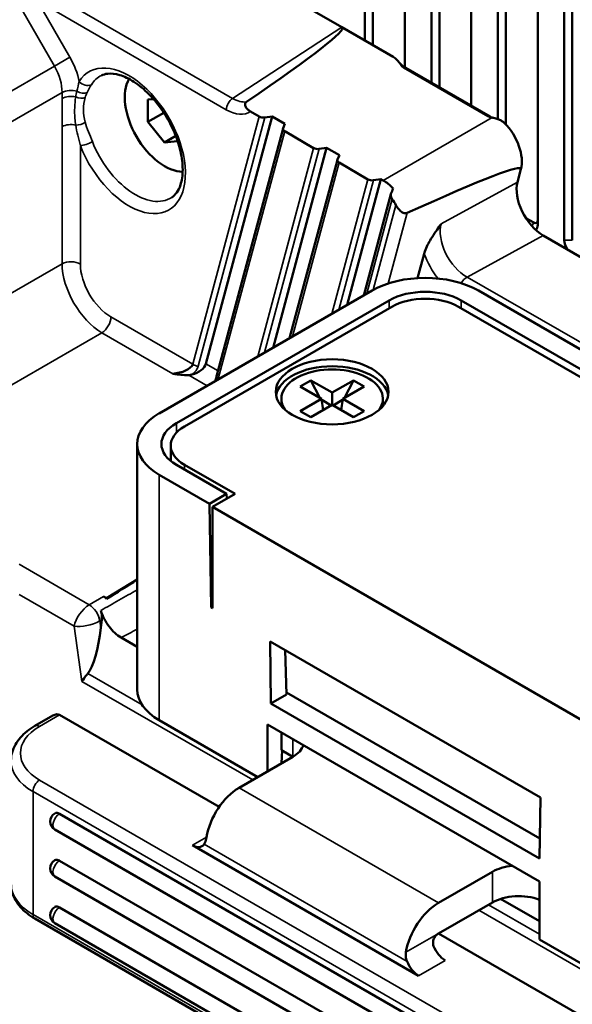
# Model space of a CAD drawing. Header units: millimetres. Extents: x 0 to 5104, y -184 to 1188.
# Tile 113 of 221: x 1345 to 1365, y 374 to 409. Entities that reach past the tile are written whole.
import ezdxf

# ---------------------------------------------------------------- set-up
doc = ezdxf.new("R2010")
doc.units = ezdxf.units.MM
doc.header["$LTSCALE"] = 2
doc.layers.add('Sichtbar (ISO)', color=7, linetype='Continuous', lineweight=50)
doc.layers.add('Sichtbar schmal (ISO)', color=7, linetype='Continuous', lineweight=35)

msp = doc.modelspace()

# ---------------------------------------------------------------- linework, layer by layer
at = {"layer": 'Sichtbar (ISO)'}
for p, q in [((1358.577, 474.523), (1358.577, 407.537)), ((1359.519, 473.718), (1359.519, 406.992)), ((1359.802, 406.828), (1359.802, 473.527)), ((1360.934, 472.867), (1360.934, 406.175)), ((1361.876, 405.699), (1361.876, 472.322)), ((1362.159, 405.515), (1362.159, 472.159)), ((1357.162, 408.489), (1357.162, 455.767)), ((1357.445, 408.325), (1357.445, 455.727)), ((1363.291, 430.191), (1363.291, 401.948)), ((1364.233, 401.403), (1364.233, 427.642)), ((1364.516, 401.403), (1364.516, 427.292)), ((1339.321, 418.789), (1356.349, 408.958)), ((1356.349, 408.958), (1358.168, 407.908)), ((1358.536, 407.533), (1361.527, 405.807)), ((1358.608, 407.518), (1361.599, 405.791)), ((1349.471, 406.394), (1349.666, 406.411)), ((1349.471, 405.608), (1349.471, 406.394)), ((1350.029, 405.93), (1349.471, 405.608)), ((1353.107, 405.969), (1353.418, 405.79)), ((1350.061, 404.875), (1349.471, 405.608)), ((1351.527, 397.019), (1353.879, 405.796)), ((1353.879, 405.796), (1353.615, 405.757)), ((1354.329, 405.536), (1353.879, 405.796)), ((1354.263, 405.383), (1354.329, 405.536)), ((1351.913, 396.618), (1354.259, 405.373)), ((1355.345, 404.677), (1354.319, 405.269)), ((1350.455, 405.103), (1350.061, 404.875)), ((1350.523, 404.917), (1350.061, 404.875)), ((1355.806, 404.683), (1353.906, 397.593)), ((1355.806, 404.683), (1355.542, 404.645)), ((1355.806, 404.683), (1356.256, 404.423)), ((1356.186, 404.261), (1354.49, 397.93)), ((1356.19, 404.271), (1356.256, 404.423)), ((1357.271, 403.565), (1356.246, 404.157)), ((1362.574, 403.467), (1362.696, 403.923)), ((1357.733, 403.571), (1356.538, 399.113)), ((1357.469, 403.532), (1357.733, 403.571)), ((1357.733, 403.571), (1357.812, 403.525)), ((1357.122, 399.45), (1358.083, 403.035)), ((1362.869, 402.191), (1363.149, 402.029)), ((1359.483, 401.412), (1359.483, 401.412)), ((1383.069, 390.266), (1363.484, 401.573)), ((1359.029, 400.062), (1359.261, 400.928)), ((1349.872, 395.264), (1357.415, 399.619)), ((1378.628, 389.549), (1361.186, 399.619)), ((1346.758, 399.335), (1346.758, 399.335)), ((1350.477, 394.915), (1358.02, 399.27)), ((1378.023, 389.2), (1360.581, 399.27)), ((1358.122, 399.047), (1350.768, 394.802)), ((1377.732, 389.086), (1360.479, 399.047)), ((1355.246, 396.435), (1354.869, 396.217)), ((1355.563, 395.816), (1355.246, 396.435)), ((1356, 395.999), (1355.246, 396.435)), ((1356.755, 396.435), (1356, 395.999)), ((1356.438, 395.816), (1356.755, 396.435)), ((1357.132, 396.217), (1356.755, 396.435)), ((1354.869, 396.217), (1355.623, 395.781)), ((1356.377, 395.781), (1357.132, 396.217)), ((1354.2, 395.618), (1354.2, 395.781)), ((1355.623, 395.781), (1354.869, 395.346)), ((1355.684, 395.381), (1355.623, 395.781)), ((1355.63, 395.74), (1355.967, 395.545)), ((1356, 395.999), (1356, 395.564)), ((1356.371, 395.74), (1356.033, 395.545)), ((1356.317, 395.381), (1356.377, 395.781)), ((1357.132, 395.346), (1356.377, 395.781)), ((1357.8, 395.618), (1357.8, 395.781)), ((1355.246, 395.128), (1356, 395.564)), ((1356, 395.564), (1356.755, 395.128)), ((1354.869, 395.346), (1355.246, 395.128)), ((1356.755, 395.128), (1357.132, 395.346)), ((1349.091, 385.466), (1349.091, 394.176)), ((1350.28, 394.121), (1350.28, 393.572)), ((1350.477, 393.436), (1352.26, 392.407)), ((1350.768, 393.441), (1352.559, 392.407)), ((1349.872, 393.087), (1351.655, 392.057)), ((1352.26, 392.407), (1351.655, 392.057)), ((1352.559, 392.407), (1351.758, 391.944)), ((1352.268, 392.239), (1352.26, 392.407)), ((1351.711, 388.379), (1351.655, 392.057)), ((1351.758, 391.944), (1365.428, 384.051)), ((1351.758, 388.351), (1351.758, 391.944)), ((1348.003, 388.704), (1349.091, 389.376)), ((1347.891, 388.769), (1348.003, 388.704)), ((1348.003, 388.704), (1348.003, 388.684)), ((1351.711, 388.379), (1351.758, 388.406)), ((1346.996, 388.063), (1346.996, 388.063)), ((1351.711, 388.379), (1351.758, 388.351)), ((1347.798, 387.66), (1347.831, 387.94)), ((1348.516, 387.311), (1349.091, 386.979)), ((1353.799, 387.173), (1353.832, 384.976)), ((1353.799, 387.173), (1363.387, 381.637)), ((1354.336, 386.863), (1354.383, 385.295)), ((1353.832, 384.976), (1354.383, 385.295)), ((1354.381, 385.367), (1363.365, 380.18)), ((1353.832, 384.976), (1363.354, 379.479)), ((1351.993, 381.302), (1346.337, 384.568)), ((1345.463, 384.176), (1346.101, 384.545)), ((1353.36, 382.364), (1349.872, 384.378)), ((1363.354, 378.662), (1353.714, 384.228)), ((1353.714, 384.228), (1353.714, 382.568)), ((1354.209, 383.316), (1354.209, 383.942)), ((1354.224, 383.308), (1354.204, 382.851)), ((1354.61, 383.085), (1354.209, 383.316)), ((1354.61, 383.085), (1352.701, 381.983)), ((1363.354, 379.479), (1363.387, 381.637)), ((1361.893, 372.075), (1346.337, 381.057)), ((1361.726, 371.514), (1346.17, 380.496)), ((1351.051, 379.941), (1359.064, 375.315)), ((1361.893, 370.415), (1346.337, 379.396)), ((1361.681, 379.002), (1359.772, 377.9)), ((1361.726, 369.854), (1346.17, 378.836)), ((1363.354, 378.662), (1363.354, 376.594)), ((1363.354, 377.247), (1361.976, 378.042)), ((1361.893, 368.755), (1346.337, 377.736)), ((1359.772, 376.811), (1361.681, 377.914)), ((1345.463, 377.339), (1362.905, 367.269)), ((1361.726, 368.194), (1346.17, 377.175)), ((1367.078, 372.593), (1359.772, 376.811)), ((1367.314, 374.308), (1363.354, 376.594))]:
    msp.add_line(p, q, dxfattribs=at)
for centre in [(1346.337, 380.785), (1346.337, 379.124), (1346.337, 377.464)]:
    msp.add_arc(centre, 0.333, 120, 240, dxfattribs=at)
for centre, major_axis, ratio, start_param, end_param in [((1330.057, 392.944), (-26.304, -16.003), 0.031034, 2.608558, 3.158571), ((1350.061, 405.661), (1, -1.732), 0.57735, 3.457944, 5.966834), ((1353.559, 405.871), (-0.204, 0.006), 0.576658, 0.820018, 1.867215), ((1361.785, 404.731), (-0.667, 1.155), 0.57735, 3.665191, 5.1437), ((1354.46, 405.351), (-0.204, 0.006), 0.576658, 6.056006, 7.103203), ((1355.486, 404.759), (0.204, -0.006), 0.576658, 3.961611, 5.008808), ((1356.387, 404.239), (-0.204, 0.006), 0.576658, 6.056006, 7.103203), ((1343.796, 394.344), (18.899, 9.602), 0.033101, 6.25346, 6.932119), ((1357.413, 403.646), (0.204, -0.006), 0.576658, 3.961611, 5.008808), ((1357.812, 402.437), (0.667, -1.155), 0.57735, 1.972431, 2.356194), ((1363.486, 402.661), (-0.668, 1.154), 0.57863, 0.523495, 2.353671), ((1358.01, 402.551), (0.756, 1.973), 0.051693, 1.232814, 1.335431), ((1357.576, 402.3), (-0.667, 1.155), 0.57735, 4.678851, 4.875638), ((1363.149, 402.193), (0.1, -0.173), 0.57735, 5.497787, 7.068583), ((1363.008, 402.111), (0.2, -0.346), 0.57735, 0.051518, 0.785398), ((1364.516, 401.24), (0.2, -0.346), 0.57735, 3.926991, 4.863245), ((1359.3, 398.53), (2.667, 0), 0.57735, 0.785398, 2.356194), ((1359.3, 398.53), (1.811, 0), 0.57735, 0.785398, 2.356194), ((1359.3, 398.367), (-1.667, 0), 0.57735, 3.926991, 5.497787), ((1350.452, 396.977), (0.622, 0.114), 0.461882, 4.459091, 5.99498), ((1351, 396.943), (-0.525, -0.187), 0.538454, 1.428374, 2.786314), ((1356, 395.781), (2, 0), 0.57735, 0.106266, 3.035327), ((1356, 395.781), (1.8, 0), 0.57735, 5.893667, 9.814296), ((1351.917, 396.132), (0.121, 0.468), 0.127073, 0.75024, 0.800335), ((1356, 395.618), (-1.8, 0), 0.57735, 0, 0.102316), ((1356, 395.618), (1.8, 0), 0.57735, 6.180869, 6.283185), ((1351.758, 394.176), (-2.667, 0), 0.57735, 5.497787, 7.068583), ((1351.758, 394.176), (-1.811, 0), 0.57735, 5.497787, 7.068583), ((1351.946, 394.121), (-1.667, 0), 0.57735, 5.497787, 7.068583), ((1352.602, 391.109), (15.443, 9.544), 0.020419, 1.787485, 1.860529), ((1347.89, 388.333), (0.267, -0.462), 0.577842, 2.054582, 2.35608), ((1347.437, 388.066), (-0.055, 0.555), 0.711941, 4.413949, 5.016335), ((1347.327, 387.997), (-0.167, -2.067), 0.242424, 0.342554, 1.426237), ((1351.758, 385.466), (-2.667, 0), 0.57735, 0, 0.785398), ((1346.101, 384.16), (0.236, 0.408), 0.57735, 0, 0.785398), ((1353.667, 383.629), (1.333, 0), 0.57735, 5.497787, 6.110391), ((1352.701, 380.622), (0.833, 1.443), 0.57735, 0.785398, 2.154837), ((1346.337, 380.785), (-0.167, 0.289), 0.57735, 5.497787, 6.283185), ((1351.051, 380.486), (0.333, -0.577), 0.57735, 5.497787, 6.544985), ((1346.337, 379.124), (-0.167, 0.289), 0.57735, 5.497787, 6.283185), ((1362.624, 378.458), (1.333, 0), 0.57735, 1.74359, 2.356194), ((1362.624, 377.369), (-1.333, 0), 0.57735, 4.132408, 5.497787), ((1346.337, 377.464), (-0.167, 0.289), 0.57735, 5.497787, 6.283185), ((1359.772, 376.539), (-0.833, -1.443), 0.57735, 3.926991, 5.296429), ((1360.007, 376.403), (0.333, -0.577), 0.57735, 4.45059, 5.497787), ((1359.064, 375.859), (-0.333, 0.577), 0.57735, 1.308997, 2.356194)]:
    msp.add_ellipse(centre, major_axis=major_axis, ratio=ratio, start_param=start_param, end_param=end_param, dxfattribs=at)
msp.add_ellipse((1356, 396.026), major_axis=(-2, 0), ratio=0.57735, dxfattribs=at)
for points, knots in [([(1358.168, 407.908), (1358.263, 407.853), (1358.324, 407.784), (1358.407, 407.673), (1358.436, 407.624), (1358.481, 407.575), (1358.492, 407.565), (1358.514, 407.547), (1358.525, 407.54), (1358.536, 407.533)], [-0.08734498, -0.08734498, -0.08734498, -0.08734498, -0.05076291, -0.05076291, -0.01695778, -0.01695778, -0.00743325, -0.00743325, 0, 0, 0, 0]), ([(1358.347, 407.752), (1358.392, 407.696), (1358.441, 407.645), (1358.53, 407.569), (1358.571, 407.539), (1358.608, 407.518)], [0, 0, 0, 0, 0.03366271, 0.03366271, 0.06213364, 0.06213364, 0.06213364, 0.06213364]), ([(1350.315, 402.926), (1350.445, 403.012), (1350.553, 403.155), (1350.673, 403.52), (1350.701, 403.704), (1350.701, 404.112), (1350.675, 404.334), (1350.568, 404.798), (1350.487, 405.041), (1350.275, 405.522), (1350.144, 405.76), (1349.847, 406.202), (1349.681, 406.406), (1349.333, 406.76), (1349.152, 406.909), (1348.798, 407.138), (1348.625, 407.219), (1348.308, 407.314), (1348.164, 407.327), (1347.959, 407.304), (1347.885, 407.282), (1347.819, 407.249)], [5.534854, 5.534854, 5.534854, 5.534854, 5.97549, 5.97549, 6.282599, 6.282599, 6.580237, 6.580237, 6.881619, 6.881619, 7.186064, 7.186064, 7.490842, 7.490842, 7.793092, 7.793092, 8.091251, 8.091251, 8.393021, 8.393021, 8.602313, 8.602313, 8.602313, 8.602313]), ([(1353.107, 405.969), (1353.07, 405.991), (1353.037, 406.015), (1352.98, 406.069), (1352.956, 406.099), (1352.92, 406.165), (1352.911, 406.201), (1352.916, 406.248), (1352.92, 406.263), (1352.937, 406.29), (1352.948, 406.302), (1352.964, 406.312)], [-0.08875328, -0.08875328, -0.08875328, -0.08875328, -0.06858712, -0.06858712, -0.04715557, -0.04715557, -0.02241097, -0.02241097, -0.01055189, -0.01055189, -0.00001093, -0.00001093, -0.00001093, -0.00001093]), ([(1361.672, 405.754), (1361.646, 405.761), (1361.62, 405.768), (1361.57, 405.785), (1361.548, 405.795), (1361.527, 405.807)], [0.00002147, 0.00002147, 0.00002147, 0.00002147, 0.01265322, 0.01265322, 0.02538947, 0.02538947, 0.02538947, 0.02538947]), ([(1361.599, 405.791), (1361.637, 405.769), (1361.672, 405.755), (1361.702, 405.747), (1361.705, 405.746), (1361.708, 405.745)], [0, 0, 0, 0, 0.02959094, 0.02959094, 0.03287068, 0.03287068, 0.03287068, 0.03287068]), ([(1361.672, 405.754), (1361.702, 405.746), (1361.736, 405.739), (1361.816, 405.718), (1361.863, 405.705), (1361.947, 405.673), (1361.986, 405.655), (1362.055, 405.613), (1362.086, 405.59), (1362.112, 405.563)], [0.00005992, 0.00005992, 0.00005992, 0.00005992, 0.01503319, 0.01503319, 0.03376708, 0.03376708, 0.05065141, 0.05065141, 0.06617193, 0.06617193, 0.06617193, 0.06617193]), ([(1358.125, 402.868), (1358.11, 402.889), (1358.097, 402.914), (1358.08, 402.963), (1358.077, 402.987), (1358.079, 403.023), (1358.082, 403.036), (1358.087, 403.049)], [0.04755956, 0.04755956, 0.04755956, 0.04755956, 0.0594273, 0.0594273, 0.07129504, 0.07129504, 0.07876196, 0.07876196, 0.07876196, 0.07876196]), ([(1358.661, 402.373), (1358.65, 402.367), (1358.638, 402.364), (1358.609, 402.359), (1358.592, 402.36), (1358.54, 402.369), (1358.506, 402.385), (1358.437, 402.431), (1358.397, 402.467), (1358.324, 402.551), (1358.291, 402.599), (1358.264, 402.646)], [0.17021482, 0.17021482, 0.17021482, 0.17021482, 0.17729441, 0.17729441, 0.18699092, 0.18699092, 0.20638393, 0.20638393, 0.23098063, 0.23098063, 0.25557732, 0.25557732, 0.25557732, 0.25557732]), ([(1359.261, 400.928), (1359.269, 400.955), (1359.277, 400.983), (1359.341, 401.163), (1359.429, 401.323), (1359.615, 401.631), (1359.741, 401.809), (1359.849, 401.961), (1359.86, 401.976), (1359.87, 401.99)], [0, 0, 0, 0, 0.0175669, 0.0175669, 0.1131711, 0.1131711, 0.2511482, 0.2511482, 0.2662614, 0.2662614, 0.2662614, 0.2662614]), ([(1350.923, 396.62), (1350.821, 396.614), (1350.715, 396.622), (1350.545, 396.641), (1350.459, 396.655), (1350.37, 396.667), (1350.358, 396.669), (1350.348, 396.67)], [-0.07303901, -0.07303901, -0.07303901, -0.07303901, -0.03687637, -0.03687637, 0, 0, 0.00469255, 0.00469255, 0.00469255, 0.00469255]), ([(1351.027, 396.637), (1351.007, 396.632), (1350.991, 396.628), (1350.958, 396.623), (1350.941, 396.621), (1350.923, 396.62)], [-0.0155549, -0.0155549, -0.0155549, -0.0155549, -0.00821162, -0.00821162, -0.00035556, -0.00035556, -0.00035556, -0.00035556]), ([(1351.851, 396.407), (1351.859, 396.431), (1351.866, 396.455), (1351.889, 396.53), (1351.903, 396.578), (1351.913, 396.618)], [0.04681755, 0.04681755, 0.04681755, 0.04681755, 0.05878211, 0.05878211, 0.08620803, 0.08620803, 0.08620803, 0.08620803]), ([(1348.516, 387.311), (1348.438, 387.356), (1348.363, 387.411), (1348.22, 387.541), (1348.152, 387.616), (1348.028, 387.783), (1347.972, 387.873), (1347.874, 388.065), (1347.832, 388.165), (1347.797, 388.27)], [-0.2001668, -0.2001668, -0.2001668, -0.2001668, -0.1506717, -0.1506717, -0.1001168, -0.1001168, -0.0498644, -0.0498644, 0, 0, 0, 0]), ([(1347.13, 385.757), (1347.176, 385.828), (1347.238, 385.913), (1347.32, 386.015), (1347.329, 386.026), (1347.337, 386.037)], [-0.7651295, -0.7651295, -0.7651295, -0.7651295, -0.70375409, -0.70375409, -0.69647457, -0.69647457, -0.69647457, -0.69647457]), ([(1345.463, 384.176), (1345.363, 384.119), (1345.27, 384.056), (1345.098, 383.92), (1345.02, 383.846), (1344.881, 383.688), (1344.82, 383.604), (1344.72, 383.426), (1344.68, 383.332), (1344.627, 383.137), (1344.613, 383.036), (1344.613, 382.935)], [3.1415927, 3.1415927, 3.1415927, 3.1415927, 3.2986723, 3.2986723, 3.4557519, 3.4557519, 3.6128316, 3.6128316, 3.7699112, 3.7699112, 3.9269908, 3.9269908, 3.9269908, 3.9269908]), ([(1351.459, 379.978), (1351.469, 379.993), (1351.479, 380.01), (1351.515, 380.083), (1351.534, 380.153), (1351.546, 380.227)], [-0.20829215, -0.20829215, -0.20829215, -0.20829215, -0.19555387, -0.19555387, -0.15783017, -0.15783017, -0.15783017, -0.15783017]), ([(1344.613, 378.581), (1344.613, 378.48), (1344.627, 378.379), (1344.68, 378.184), (1344.72, 378.09), (1344.82, 377.912), (1344.881, 377.827), (1345.02, 377.67), (1345.098, 377.596), (1345.27, 377.46), (1345.363, 377.397), (1345.463, 377.339)], [3.9269908, 3.9269908, 3.9269908, 3.9269908, 4.0840704, 4.0840704, 4.2411501, 4.2411501, 4.3982297, 4.3982297, 4.5553093, 4.5553093, 4.712389, 4.712389, 4.712389, 4.712389]), ([(1359.599, 376.367), (1359.583, 376.407), (1359.575, 376.454), (1359.579, 376.546), (1359.591, 376.593), (1359.628, 376.671), (1359.653, 376.707), (1359.71, 376.769), (1359.742, 376.794), (1359.772, 376.811)], [0.11186949, 0.11186949, 0.11186949, 0.11186949, 0.1318415, 0.1318415, 0.15181351, 0.15181351, 0.17067981, 0.17067981, 0.18954611, 0.18954611, 0.18954611, 0.18954611]), ([(1358.617, 376.145), (1358.605, 376.071), (1358.609, 375.987), (1358.637, 375.877), (1358.646, 375.85), (1358.656, 375.822)], [-0.15134449, -0.15134449, -0.15134449, -0.15134449, -0.11362079, -0.11362079, -0.10088251, -0.10088251, -0.10088251, -0.10088251])]:
    msp.add_open_spline(points, degree=3, knots=knots, dxfattribs=at)
at = {"layer": 'Sichtbar schmal (ISO)'}
for p, q in [((1344.712, 410.918), (1352.473, 406.437)), ((1352.246, 406.034), (1345.539, 409.906)), ((1345.539, 409.906), (1346.7, 407.895)), ((1346.153, 407.579), (1344.992, 409.59)), ((1352.473, 406.437), (1356.349, 408.958)), ((1346.153, 407.579), (1346.7, 407.895)), ((1346.153, 407.579), (1335.051, 401.169)), ((1335.369, 400.265), (1346.424, 406.648)), ((1346.424, 406.432), (1346.424, 406.648)), ((1351.064, 397.005), (1353.418, 405.79)), ((1353.615, 405.757), (1351.253, 396.941)), ((1361.672, 405.754), (1357.812, 403.525)), ((1346.424, 400.567), (1346.424, 405.435)), ((1354.319, 405.269), (1351.965, 396.485)), ((1347.073, 404.754), (1347.073, 400.561)), ((1353.362, 397.28), (1355.345, 404.677)), ((1355.542, 404.645), (1353.606, 397.42)), ((1356.246, 404.157), (1354.593, 397.99)), ((1355.995, 398.799), (1357.271, 403.565)), ((1357.469, 403.532), (1356.238, 398.94)), ((1359.87, 401.99), (1362.574, 403.467)), ((1358.125, 402.868), (1357.225, 399.51)), ((1357.46, 399.645), (1358.264, 402.646)), ((1358.661, 402.373), (1357.991, 399.872)), ((1363.149, 402.029), (1363.081, 401.91)), ((1359.586, 401.578), (1359.586, 401.578)), ((1363.484, 401.573), (1360.788, 400.1)), ((1364.516, 401.403), (1364.233, 401.403)), ((1359.389, 401.241), (1359.389, 401.242)), ((1341.338, 397.631), (1346.424, 400.567)), ((1360.788, 400.1), (1380.695, 388.607)), ((1346.683, 399.491), (1346.683, 399.49)), ((1358.028, 398.993), (1358.02, 399.27)), ((1360.581, 399.27), (1360.573, 398.993)), ((1347.162, 398.716), (1347.164, 398.715)), ((1348.156, 398.684), (1351.064, 397.005)), ((1347.838, 398.119), (1343.311, 395.506)), ((1350.348, 396.67), (1347.838, 398.119)), ((1351.527, 397.019), (1351.955, 396.773)), ((1351.571, 396.245), (1350.923, 396.62)), ((1351.965, 396.485), (1351.976, 396.479)), ((1350.477, 394.915), (1350.487, 394.586)), ((1350.768, 393.441), (1350.768, 393.269)), ((1349.872, 384.378), (1349.872, 393.087)), ((1344.898, 389.914), (1347.391, 388.474)), ((1346.857, 387.713), (1344.898, 388.844)), ((1347.891, 388.769), (1347.391, 388.475)), ((1346.857, 387.713), (1347.13, 385.757)), ((1347.765, 387.901), (1347.831, 387.94)), ((1347.798, 387.66), (1347.765, 387.901)), ((1347.337, 386.037), (1349.26, 384.928)), ((1353.184, 382.262), (1347.13, 385.757)), ((1346.337, 384.568), (1345.629, 384.16)), ((1354.61, 383.085), (1354.61, 383.711)), ((1345.629, 382.255), (1363.071, 372.185)), ((1362.836, 371.776), (1345.394, 381.847)), ((1345.394, 381.847), (1345.394, 377.492)), ((1352.701, 381.983), (1359.772, 377.9)), ((1351.051, 379.941), (1351.546, 380.227)), ((1358.656, 375.822), (1351.459, 379.978)), ((1361.681, 377.914), (1361.681, 379.002)), ((1369.972, 372.569), (1361.198, 377.635)), ((1361.544, 377.835), (1363.354, 376.79)), ((1345.394, 377.492), (1362.836, 367.422)), ((1358.617, 376.145), (1359.772, 376.811)), ((1360.007, 375.859), (1359.064, 375.315))]:
    msp.add_line(p, q, dxfattribs=at)
for centre, major_axis, ratio, start_param, end_param in [((1345.799, 407.375), (-0.9, 1.559), 0.578054, 4.18426, 4.712389), ((1348.797, 404.932), (-1.415, 2.451), 0.57735, 1.317668, 6.579087), ((1345.469, 407.184), (0.667, -1.155), 0.592642, 0.786007, 1.570796), ((1358.441, 407.229), (0.167, 0.289), 0.57735, 0, 0.369141), ((1347.267, 407.175), (0.282, -0.178), 0.781046, 4.32142, 5.839856), ((1349.021, 405.061), (-1.249, 2.163), 0.57735, 6.246119, 6.578939), ((1346.743, 406.451), (0.467, 0), 0.57735, 1.110535, 2.321288), ((1347.098, 406.864), (-0.306, 0.132), 0.664587, 1.365558, 2.575549), ((1346.743, 406.235), (0.467, 0), 0.57735, 1.20887, 2.321288), ((1347.026, 406.667), (-0.319, 0.097), 0.629963, 1.387402, 2.493177), ((1348.927, 405.712), (1.462, -1.174), 0.815635, 3.450024, 3.992955), ((1352.482, 406.17), (0.167, 0.289), 0.57735, 0.820305, 2.356194), ((1352.481, 407.532), (0.652, -1.165), 0.577638, 5.506334, 6.053891), ((1352.245, 407.396), (0.834, -1.445), 0.576811, 5.498505, 6.318371), ((1346.743, 405.238), (-0.467, 0), 0.57735, 4.350463, 5.462881), ((1347.026, 405.67), (-0.322, -0.086), 0.490787, 1.068363, 2.174139), ((1361.432, 405.503), (0.167, 0.289), 0.57735, 6.283182, 6.652326), ((1347.308, 404.891), (0.31, 0.122), 0.204479, 3.772419, 5.290856), ((1349.021, 405.061), (1.249, -2.163), 0.57735, 4.45926, 6.320252), ((1360.804, 401.196), (-0.682, 1.147), 0.602269, 0.515982, 2.346157), ((1346.743, 400.37), (0.467, 0), 0.57735, 0.785398, 2.321288), ((1360.427, 400.978), (0.936, -1.616), 0.57863, 4.418675, 4.967046), ((1347.828, 399.746), (1, -1.732), 0.568328, 3.9276, 5.497178), ((1348.158, 399.936), (-0.767, 1.328), 0.578054, 0.786007, 2.355586), ((1360.801, 399.672), (-0.267, -0.462), 0.57735, 3.961897, 4.584467), ((1347.826, 398.494), (0.233, 0.404), 0.57735, 3.961897, 5.497787), ((1350.5, 396.832), (0.75, 0.267), 0.538454, 5.285848, 5.927907), ((1351.206, 397.087), (-0.193, 0.052), 0.707107, 0.955317, 2.002514), ((1352.107, 396.567), (-0.193, 0.052), 0.707107, 0, 0.955317), ((1347.328, 387.985), (0.405, 0.535), 0.474591, 0.87985, 2.41574), ((1347.405, 388.047), (-0.271, 0.46), 0.542594, 4.096153, 5.492416), ((1347.404, 388.047), (-0.269, 0.461), 0.539695, 4.098533, 5.49465), ((1347.328, 387.985), (0.65, 0.165), 0.35284, 3.814892, 5.350782), ((1347.312, 388.104), (0.662, 0.079), 0.496298, 5.400123, 5.404947), ((1368.476, 398.97), (32.597, 17.611), 0.026599, 4.039106, 4.061237), ((1347.279, 383.207), (-2.333, 0), 0.57735, 5.497787, 7.068583), ((1345.629, 383.888), (-0.167, 0.289), 0.57735, 5.497787, 6.283185), ((1347.279, 382.935), (-2.667, 0), 0.57735, 0, 0.785398), ((1345.629, 381.983), (0.167, 0.289), 0.57735, 0.785398, 2.356194), ((1346.337, 380.785), (-0.167, -0.289), 0.57735, 3.926991, 6.283185), ((1346.337, 379.124), (-0.167, -0.289), 0.57735, 3.926991, 6.283185), ((1347.279, 378.581), (-2.667, 0), 0.57735, 0, 0.785398), ((1346.337, 377.464), (-0.167, -0.289), 0.57735, 3.926991, 6.283185), ((1345.629, 377.628), (-0.167, -0.289), 0.57735, 5.497787, 6.283185)]:
    msp.add_ellipse(centre, major_axis=major_axis, ratio=ratio, start_param=start_param, end_param=end_param, dxfattribs=at)
for points in [[(1346.95, 406.692), (1346.976, 406.809), (1347.005, 406.93), (1347.031, 407.038)], [(1347.462, 406.92), (1347.413, 406.842), (1347.354, 406.746), (1347.31, 406.644)], [(1346.908, 406.487), (1346.92, 406.557), (1346.934, 406.625), (1346.95, 406.692)], [(1347.31, 406.644), (1347.285, 406.588), (1347.262, 406.53), (1347.243, 406.469)], [(1347.243, 405.589), (1347.305, 405.37), (1347.405, 405.143), (1347.499, 404.904)], [(1347.073, 404.754), (1347.008, 405.01), (1346.946, 405.253), (1346.908, 405.49)]]:
    msp.add_open_spline(points, degree=3, dxfattribs=at)
for points, knots in [([(1346.424, 405.435), (1346.424, 405.514), (1346.426, 405.593), (1346.427, 405.672), (1346.43, 405.928), (1346.424, 406.178), (1346.424, 406.432)], [0, 0, 0, 0, 0.23574, 0.23574, 0.23574, 1, 1, 1, 1]), ([(1346.908, 405.49), (1346.896, 405.57), (1346.887, 405.649), (1346.88, 405.728), (1346.859, 405.988), (1346.868, 406.244), (1346.908, 406.487)], [0, 0, 0, 0, 0.231834, 0.231834, 0.231834, 1, 1, 1, 1]), ([(1347.797, 388.27), (1348.01, 388.391), (1348.222, 388.512), (1348.435, 388.633), (1348.654, 388.758), (1348.872, 388.883), (1349.091, 389.008)], [0, 0, 0, 0, 0.0756886, 0.0756886, 0.0756886, 0.1536696, 0.1536696, 0.1536696, 0.1536696])]:
    msp.add_open_spline(points, degree=3, knots=knots, dxfattribs=at)

doc.saveas('drawing.dxf')
